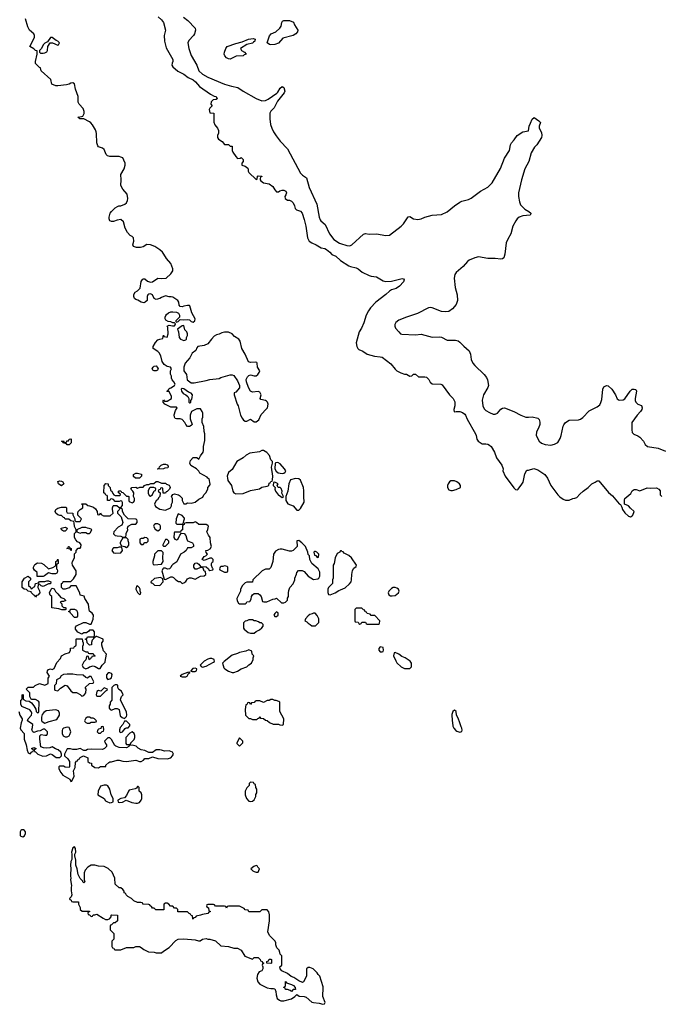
# Model space of a CAD drawing. Header units: inches. Extents: x 2348423 to 2474978, y 460702 to 613625.
# Tile 41 of 113: x 2356538 to 2363452, y 550387 to 561021. Entities that reach past the tile are written whole.
import ezdxf

# ---------------------------------------------------------------- set-up
doc = ezdxf.new("R2010")
doc.units = ezdxf.units.IN
doc.header["$MEASUREMENT"] = 0
for name, color, linetype in [('C3555', 7, 'Continuous'), ('C3556', 7, 'Continuous'), ('C3565', 7, 'Continuous')]:
    doc.layers.add(name, color=color, linetype=linetype)

msp = doc.modelspace()

# ---------------------------------------------------------------- linework, layer by layer
at = {"layer": 'C3555', "color": 5}
for points, elevation in [([(2356528, 553548), (2356541, 553510), (2356563, 553470), (2356565, 553455), (2356554, 553426), (2356544, 553370), (2356551, 553350), (2356585, 553310), (2356585, 553250), (2356607, 553190), (2356618, 553130), (2356630, 553102), (2356650, 553092), (2356670, 553114), (2356682, 553118), (2356686, 553130), (2356666, 553150), (2356690, 553162), (2356714, 553150), (2356694, 553130), (2356698, 553118), (2356710, 553114), (2356734, 553090), (2356788, 553068), (2356826, 553070), (2356870, 553091), (2356890, 553085), (2356930, 553051), (2356970, 553052), (2356988, 553070), (2356989, 553090), (2356982, 553110), (2356954, 553134), (2356925, 553145), (2356890, 553168), (2356864, 553156), (2356830, 553154), (2356796, 553156), (2356767, 553167), (2356754, 553250), (2356755, 553285), (2356770, 553302), (2356810, 553292), (2356830, 553294), (2356838, 553310), (2356838, 553330), (2356810, 553358), (2356790, 553358), (2356760, 553340), (2356730, 553338), (2356690, 553324), (2356678, 553330), (2356669, 553350), (2356676, 553376), (2356678, 553410), (2356622, 553450), (2356629, 553470), (2356664, 553510), (2356669, 553530), (2356662, 553550), (2356646, 553566), (2356562, 553602), (2356549, 553629), (2356549, 553671), (2356562, 553678), (2356566, 553690), (2356566, 553730), (2356570, 553734), (2356574, 553730), (2356574, 553690), (2356578, 553678), (2356604, 553664), (2356640, 553660), (2356664, 553644), (2356692, 553610), (2356713, 553573), (2356714, 553550), (2356730, 553534), (2356742, 553538), (2356746, 553550), (2356748, 553650), (2356740, 553660), (2356710, 553678), (2356670, 553678), (2356662, 553682), (2356648, 553710), (2356646, 553750), (2356606, 553790), (2356630, 553811), (2356687, 553813), (2356706, 553830), (2356750, 553852), (2356810, 553832), (2356846, 553850), (2356846, 553910), (2356858, 553930), (2356835, 553970), (2356838, 553990), (2356850, 554002), (2356869, 554011), (2356890, 554002), (2356910, 554012), (2356940, 554080), (2356978, 554122), (2356990, 554152), (2357028, 554172), (2357074, 554186), (2357086, 554210), (2357087, 554233), (2357122, 554238), (2357128, 554252), (2357142, 554258), (2357146, 554270), (2357146, 554330), (2357150, 554334), (2357213, 554333), (2357214, 554310), (2357222, 554290), (2357222, 554270), (2357214, 554250), (2357214, 554210), (2357253, 554193), (2357272, 554192), (2357278, 554178), (2357290, 554174), (2357330, 554174), (2357338, 554158), (2357354, 554150), (2357350, 554146), (2357318, 554142), (2357314, 554130), (2357298, 554122), (2357290, 554106), (2357286, 554110), (2357282, 554142), (2357270, 554146), (2357258, 554142), (2357253, 554107), (2357230, 554086), (2357211, 554050), (2357223, 554023), (2357250, 554011), (2357278, 554022), (2357290, 554032), (2357330, 554041), (2357354, 554034), (2357390, 554012), (2357407, 554013), (2357428, 554050), (2357459, 554081), (2357462, 554090), (2357474, 554170), (2357443, 554203), (2357425, 554265), (2357424, 554290), (2357438, 554310), (2357438, 554330), (2357370, 554358), (2357362, 554358), (2357346, 554346), (2357334, 554346), (2357334, 554334), (2357321, 554319), (2357313, 554293), (2357312, 554268), (2357290, 554266), (2357266, 554290), (2357262, 554322), (2357246, 554330), (2357262, 554338), (2357270, 554354), (2357330, 554354), (2357342, 554358), (2357346, 554370), (2357346, 554410), (2357330, 554426), (2357290, 554426), (2357284, 554416), (2357260, 554400), (2357230, 554398), (2357210, 554386), (2357167, 554407), (2357140, 554440), (2357140, 554460), (2357150, 554474), (2357228, 554512), (2357250, 554512), (2357290, 554492), (2357310, 554494), (2357332, 554548), (2357333, 554590), (2357319, 554610), (2357293, 554633), (2357286, 554646), (2357279, 554710), (2357242, 554770), (2357234, 554794), (2357190, 554806), (2357188, 554830), (2357147, 554907), (2357090, 554906), (2357070, 554886), (2357030, 554869), (2357006, 554870), (2356988, 554888), (2356988, 554932), (2357002, 554938), (2357007, 554953), (2357090, 554952), (2357118, 554982), (2357148, 555030), (2357149, 555070), (2357109, 555129), (2357105, 555150), (2357109, 555170), (2357129, 555210), (2357128, 555252), (2357146, 555270), (2357146, 555290), (2357170, 555312), (2357190, 555314), (2357196, 555324), (2357202, 555350), (2357188, 555370), (2357163, 555383), (2357143, 555403), (2357129, 555430), (2357129, 555471), (2357146, 555490), (2357146, 555510), (2357129, 555549), (2357127, 555587), (2357122, 555602), (2357090, 555608), (2357067, 555627), (2357028, 555628), (2357022, 555642), (2357010, 555646), (2356988, 555668), (2356972, 555668), (2356950, 555675), (2356929, 555690), (2356922, 555710), (2356929, 555730), (2356950, 555745), (2356990, 555758), (2357036, 555756), (2357042, 555750), (2357042, 555710), (2357050, 555694), (2357112, 555690), (2357113, 555673), (2357132, 555632), (2357133, 555613), (2357142, 555602), (2357190, 555602), (2357206, 555630), (2357166, 555670), (2357166, 555690), (2357168, 555710), (2357190, 555732), (2357218, 555750), (2357218, 555778), (2357209, 555789), (2357210, 555794), (2357250, 555794), (2357273, 555773), (2357290, 555772), (2357335, 555755), (2357357, 555737), (2357374, 555710), (2357378, 555678), (2357390, 555674), (2357402, 555678), (2357410, 555694), (2357418, 555678), (2357444, 555664), (2357516, 555664), (2357546, 555690), (2357538, 555730), (2357538, 555750), (2357546, 555770), (2357550, 555774), (2357587, 555773), (2357610, 555754), (2357630, 555754), (2357647, 555773), (2357647, 555807), (2357642, 555822), (2357630, 555826), (2357610, 555818), (2357570, 555818), (2357550, 555838), (2357530, 555846), (2357518, 555842), (2357512, 555828), (2357486, 555830), (2357486, 555870), (2357482, 555882), (2357467, 555887), (2357462, 555902), (2357446, 555910), (2357448, 555990), (2357467, 556013), (2357494, 556010), (2357494, 555990), (2357514, 555970), (2357518, 555938), (2357534, 555930), (2357544, 555904), (2357554, 555890), (2357570, 555882), (2357616, 555884), (2357626, 555890), (2357622, 555902), (2357606, 555910), (2357606, 555930), (2357610, 555934), (2357630, 555934), (2357638, 555918), (2357650, 555914), (2357690, 555874), (2357710, 555874), (2357714, 555870), (2357714, 555830), (2357718, 555818), (2357750, 555802), (2357766, 555810), (2357776, 555824), (2357778, 555850), (2357766, 555870), (2357768, 555910), (2357758, 555930), (2357738, 555950), (2357748, 555970), (2357790, 555971), (2357810, 555962), (2357833, 555973), (2357870, 555974), (2357886, 555990), (2357910, 556002), (2357930, 556002), (2357952, 556012), (2357987, 556013), (2358010, 556032), (2358030, 556032), (2358070, 556014), (2358110, 556014), (2358124, 556004), (2358150, 555994), (2358160, 555980), (2358162, 555970), (2358154, 555950), (2358130, 555926), (2358118, 555922), (2358112, 555908), (2358087, 555907), (2358082, 555962), (2358070, 555966), (2358058, 555962), (2358053, 555947), (2358038, 555942), (2358034, 555930), (2358054, 555910), (2358052, 555870), (2358040, 555860), (2358024, 555836), (2358012, 555828), (2357992, 555790), (2358005, 555765), (2358050, 555736), (2358110, 555725), (2358166, 555750), (2358178, 555770), (2358178, 555790), (2358186, 555810), (2358186, 555850), (2358178, 555870), (2358190, 555894), (2358210, 555902), (2358251, 555891), (2358264, 555884), (2358292, 555852), (2358292, 555830), (2358310, 555794), (2358330, 555794), (2358350, 555802), (2358390, 555798), (2358430, 555812), (2358470, 555842), (2358515, 555865), (2358526, 555890), (2358550, 555914), (2358567, 555953), (2358568, 555970), (2358590, 555994), (2358595, 556005), (2358582, 556062), (2358568, 556068), (2358562, 556082), (2358483, 556123), (2358470, 556146), (2358446, 556170), (2358386, 556206), (2358373, 556230), (2358381, 556259), (2358410, 556292), (2358450, 556292), (2358470, 556274), (2358489, 556310), (2358517, 556350), (2358522, 556370), (2358522, 556410), (2358535, 556475), (2358535, 556550), (2358528, 556572), (2358527, 556627), (2358508, 556672), (2358508, 556710), (2358514, 556730), (2358514, 556770), (2358509, 556790), (2358490, 556818), (2358450, 556818), (2358392, 556788), (2358376, 556750), (2358376, 556730), (2358378, 556710), (2358398, 556650), (2358390, 556638), (2358371, 556629), (2358349, 556629), (2358330, 556648), (2358322, 556670), (2358290, 556702), (2358270, 556709), (2358229, 556709), (2358215, 556715), (2358209, 556729), (2358206, 556754), (2358218, 556802), (2358238, 556830), (2358230, 556838), (2358170, 556838), (2358106, 556870), (2358086, 556890), (2358086, 556910), (2358090, 556914), (2358102, 556902), (2358130, 556902), (2358178, 556930), (2358178, 556950), (2358150, 557006), (2358130, 557006), (2358126, 557010), (2358142, 557018), (2358147, 557033), (2358158, 557042), (2358170, 557045), (2358208, 557070), (2358215, 557085), (2358202, 557110), (2358182, 557130), (2358175, 557150), (2358175, 557170), (2358167, 557193), (2358166, 557230), (2358178, 557250), (2358166, 557270), (2358130, 557275), (2358098, 557298), (2358075, 557330), (2358062, 557390), (2358043, 557423), (2358030, 557438), (2357978, 557470), (2357978, 557490), (2358005, 557535), (2358030, 557562), (2358050, 557572), (2358082, 557578), (2358090, 557614), (2358098, 557598), (2358130, 557594), (2358142, 557630), (2358135, 557695), (2358128, 557712), (2358150, 557722), (2358186, 557714), (2358210, 557714), (2358216, 557724), (2358218, 557738), (2358210, 557746), (2358190, 557746), (2358170, 557758), (2358140, 557760), (2358115, 557775), (2358109, 557789), (2358108, 557810), (2358114, 557826), (2358121, 557839), (2358145, 557855), (2358170, 557865), (2358190, 557865), (2358230, 557862), (2358251, 557851), (2358262, 557830), (2358262, 557810), (2358222, 557770), (2358222, 557762), (2358230, 557754), (2358250, 557762), (2358270, 557782), (2358310, 557778), (2358350, 557783), (2358370, 557779), (2358390, 557761), (2358410, 557756), (2358429, 557770), (2358432, 557790), (2358394, 557854), (2358373, 557930), (2358370, 557934), (2358350, 557936), (2358311, 557929), (2358290, 557919), (2358270, 557922), (2358258, 557938), (2358255, 557970), (2358245, 557990), (2358190, 558025), (2358171, 558029), (2358150, 558029), (2358110, 558038), (2358070, 558022), (2358050, 558009), (2358010, 557998), (2357989, 558009), (2357970, 558048), (2357950, 558062), (2357930, 558058), (2357922, 558050), (2357912, 558030), (2357912, 557990), (2357892, 557970), (2357876, 557964), (2357850, 557970), (2357813, 557993), (2357790, 557998), (2357778, 558010), (2357768, 558030), (2357768, 558052), (2357783, 558077), (2357810, 558092), (2357838, 558122), (2357848, 558192), (2357863, 558217), (2357870, 558222), (2357890, 558222), (2357917, 558197), (2357950, 558185), (2357970, 558191), (2358030, 558231), (2358070, 558227), (2358118, 558230), (2358170, 558278), (2358189, 558310), (2358192, 558330), (2358170, 558389), (2358121, 558441), (2358094, 558490), (2358078, 558510), (2358050, 558535), (2357995, 558570), (2357950, 558589), (2357910, 558594), (2357870, 558569), (2357840, 558560), (2357800, 558560), (2357766, 558570), (2357758, 558590), (2357769, 558630), (2357765, 558665), (2357750, 558679), (2357729, 558690), (2357703, 558723), (2357677, 558770), (2357659, 558839), (2357630, 558862), (2357590, 558855), (2357550, 558842), (2357530, 558842), (2357509, 558850), (2357502, 558870), (2357502, 558890), (2357515, 558930), (2357529, 558951), (2357569, 558991), (2357595, 559005), (2357609, 559011), (2357630, 559011), (2357672, 559028), (2357690, 559045), (2357701, 559070), (2357705, 559090), (2357697, 559137), (2357650, 559190), (2357629, 559230), (2357633, 559290), (2357629, 559350), (2357665, 559410), (2357677, 559450), (2357676, 559470), (2357663, 559503), (2357650, 559528), (2357630, 559538), (2357610, 559542), (2357510, 559542), (2357486, 559550), (2357470, 559566), (2357450, 559618), (2357433, 559633), (2357390, 559649), (2357380, 559660), (2357369, 559691), (2357368, 559792), (2357364, 559810), (2357357, 559830), (2357325, 559885), (2357307, 559907), (2357290, 559919), (2357230, 559949), (2357186, 559950), (2357166, 559970), (2357206, 559974), (2357220, 559980), (2357229, 560000)], 60), ([(2358632, 560000), (2358633, 559913), (2358644, 559884), (2358672, 559850), (2358684, 559824), (2358684, 559796), (2358672, 559770), (2358672, 559750), (2358682, 559730), (2358724, 559704), (2358750, 559674), (2358790, 559672), (2358810, 559654), (2358830, 559654), (2358832, 559610), (2358838, 559590), (2358870, 559542), (2358890, 559522), (2358916, 559524), (2358930, 559532), (2358951, 559511), (2358951, 559489), (2358934, 559470), (2358934, 559450), (2358970, 559438), (2358999, 559419), (2359005, 559410), (2359005, 559385), (2359012, 559370), (2359090, 559294), (2359102, 559298), (2359106, 559330), (2359110, 559334), (2359150, 559332), (2359150, 559326), (2359138, 559322), (2359133, 559307), (2359132, 559290), (2359140, 559280), (2359170, 559261), (2359231, 559250), (2359270, 559218), (2359290, 559182), (2359310, 559162), (2359330, 559162), (2359346, 559174), (2359370, 559179), (2359390, 559179), (2359411, 559170), (2359416, 559150), (2359411, 559130), (2359398, 559110), (2359402, 559090), (2359430, 559072), (2359450, 559071), (2359470, 559062), (2359490, 559042), (2359505, 559010), (2359510, 558982), (2359527, 558967), (2359570, 558955), (2359587, 558930), (2359610, 558862), (2359627, 558790), (2359646, 558666), (2359661, 558630), (2359690, 558610), (2359738, 558590), (2359790, 558556), (2359830, 558550), (2359850, 558538), (2359885, 558510), (2359906, 558486), (2359950, 558467), (2360000, 558422)], 60), ([(2359239, 560000), (2359236, 559950), (2359246, 559890), (2359258, 559850), (2359277, 559810), (2359306, 559766), (2359350, 559710), (2359427, 559627), (2359570, 559365), (2359590, 559342), (2359632, 559312), (2359662, 559210), (2359745, 559030), (2359770, 558890), (2359780, 558860), (2359788, 558848), (2359834, 558810), (2359883, 558710), (2359930, 558649), (2359990, 558609), (2360000, 558605)], 80), ([(2360000, 555283), (2359998, 555282), (2359994, 555270), (2359965, 555255), (2359942, 555210), (2359931, 555149), (2359922, 555130), (2359922, 554990), (2359914, 554970), (2359913, 554933), (2359872, 554888), (2359862, 554870), (2359864, 554836), (2359870, 554814), (2359890, 554808), (2359942, 554830), (2359983, 554857), (2360000, 554864)], 60)]:
    msp.add_lwpolyline(points, dxfattribs=dict(at, elevation=elevation))
at = {"layer": 'C3555', "color": 5, "elevation": 60}
for points in [[(2358310, 557718), (2358290, 557715), (2358242, 557678), (2358251, 557651), (2358258, 557590), (2358274, 557570), (2358310, 557558), (2358330, 557562), (2358338, 557570), (2358338, 557590), (2358348, 557610), (2358349, 557630), (2358342, 557650), (2358322, 557670)], [(2358790, 557647), (2358750, 557646), (2358721, 557639), (2358690, 557623), (2358661, 557619), (2358637, 557603), (2358608, 557572), (2358570, 557521), (2358530, 557501), (2358462, 557490), (2358450, 557478), (2358438, 557450), (2358401, 557419), (2358374, 557370), (2358324, 557310), (2358311, 557270), (2358311, 557230), (2358337, 557190), (2358347, 557130), (2358390, 557099), (2358422, 557098), (2358550, 557123), (2358590, 557136), (2358690, 557146), (2358710, 557156), (2358810, 557186), (2358830, 557186), (2358850, 557178), (2358890, 557122), (2358911, 557070), (2358910, 557046), (2358870, 556998), (2358854, 556990), (2358854, 556970), (2358885, 556870), (2358896, 556850), (2358921, 556750), (2358938, 556718), (2358955, 556695), (2358970, 556685), (2358990, 556685), (2359030, 556705), (2359070, 556679), (2359090, 556679), (2359119, 556700), (2359143, 556757), (2359203, 556817), (2359211, 556830), (2359221, 556870), (2359214, 556890), (2359202, 556902), (2359190, 556910), (2359140, 556920), (2359134, 556930), (2359145, 556970), (2359130, 556998), (2359110, 557006), (2359050, 556999), (2359030, 557009), (2359007, 557047), (2358986, 557110), (2358984, 557136), (2358996, 557164), (2359010, 557178), (2359030, 557186), (2359070, 557176), (2359090, 557176), (2359109, 557190), (2359124, 557210), (2359129, 557230), (2359104, 557270), (2359102, 557310), (2359097, 557317), (2359083, 557323), (2359030, 557319), (2359006, 557326), (2358973, 557410), (2358936, 557470), (2358918, 557550), (2358903, 557570), (2358858, 557598), (2358830, 557629)], [(2358010, 557228), (2357988, 557228), (2357976, 557236), (2357968, 557250), (2357978, 557270), (2357990, 557278), (2358010, 557282), (2358022, 557270), (2358031, 557250), (2358024, 557236)], [(2358290, 557038), (2358282, 557030), (2358285, 557010), (2358303, 556983), (2358331, 556971), (2358351, 556951), (2358362, 556930), (2358362, 556890), (2358370, 556882), (2358378, 556882), (2358386, 556890), (2358386, 556910), (2358396, 556924), (2358400, 556940), (2358402, 556970), (2358390, 556988), (2358360, 557000), (2358310, 557035)], [(2357070, 556429), (2357049, 556429), (2357042, 556442), (2357006, 556450), (2357002, 556462), (2356988, 556470), (2357012, 556472), (2357018, 556458), (2357030, 556454), (2357042, 556458), (2357048, 556472), (2357066, 556474), (2357070, 556492), (2357090, 556494), (2357094, 556490), (2357094, 556450)], [(2359170, 556368), (2359150, 556368), (2359126, 556354), (2359021, 556339), (2358981, 556319), (2358951, 556290), (2358881, 556250), (2358830, 556162), (2358790, 556129), (2358778, 556090), (2358779, 556070), (2358786, 556046), (2358823, 555990), (2358839, 555930), (2358850, 555911), (2358870, 555901), (2358950, 555905), (2359030, 555937), (2359126, 555954), (2359150, 555971), (2359210, 555982), (2359226, 555990), (2359230, 556014), (2359242, 556018), (2359248, 556032), (2359262, 556038), (2359268, 556052), (2359269, 556090), (2359255, 556190), (2359266, 556230), (2359266, 556250), (2359250, 556266), (2359234, 556314), (2359205, 556345)], [(2358030, 556166), (2358026, 556170), (2358042, 556178), (2358047, 556193), (2358066, 556210), (2358090, 556222), (2358110, 556222), (2358130, 556214), (2358140, 556200), (2358142, 556190), (2358138, 556182), (2358104, 556176), (2358090, 556169)], [(2359323, 556237), (2359304, 556236), (2359294, 556230), (2359291, 556170), (2359305, 556145), (2359327, 556127), (2359370, 556119), (2359390, 556125), (2359404, 556136), (2359409, 556150), (2359397, 556170), (2359350, 556223)], [(2357830, 556068), (2357788, 556068), (2357767, 556087), (2357766, 556110), (2357790, 556122), (2357810, 556122), (2357851, 556111), (2357854, 556090)], [(2356990, 555988), (2356970, 555998), (2356958, 556010), (2356950, 556034), (2356970, 556042), (2356990, 556038), (2357002, 556030), (2357014, 556010)], [(2359290, 556026), (2359278, 556022), (2359274, 555990), (2359294, 555970), (2359292, 555950), (2359298, 555930), (2359330, 555885), (2359342, 555882), (2359370, 555862), (2359386, 555870), (2359368, 555908), (2359369, 555930), (2359359, 555959), (2359350, 555968), (2359326, 555970), (2359318, 555990), (2359326, 556010)], [(2359514, 556066), (2359462, 556050), (2359442, 556010), (2359431, 555930), (2359411, 555870), (2359411, 555830), (2359432, 555792), (2359491, 555771), (2359530, 555725), (2359550, 555725), (2359570, 555742), (2359607, 555810), (2359603, 555870), (2359606, 555934), (2359600, 555970), (2359570, 556049), (2359550, 556062)], [(2357950, 555968), (2357940, 555960), (2357924, 555936), (2357924, 555904), (2357938, 555878), (2357950, 555874), (2357970, 555894), (2357990, 555934), (2358002, 555938), (2358006, 555950), (2358002, 555962), (2357987, 555967)], [(2357630, 555746), (2357618, 555742), (2357613, 555727), (2357594, 555710), (2357594, 555690), (2357632, 555652), (2357651, 555589), (2357639, 555561), (2357601, 555539), (2357554, 555490), (2357552, 555470), (2357570, 555452), (2357590, 555445), (2357630, 555442), (2357650, 555432), (2357670, 555434), (2357682, 555438), (2357687, 555453), (2357688, 555472), (2357706, 555510), (2357702, 555530), (2357708, 555550), (2357748, 555572), (2357790, 555574), (2357806, 555590), (2357806, 555610), (2357802, 555622), (2357790, 555626), (2357709, 555629), (2357669, 555669), (2357646, 555710), (2357646, 555730)], [(2358250, 555686), (2358225, 555630), (2358224, 555584), (2358233, 555573), (2358290, 555574), (2358302, 555578), (2358308, 555610), (2358318, 555630), (2358316, 555636), (2358290, 555668)], [(2358030, 555578), (2358004, 555576), (2357990, 555566), (2357982, 555550), (2358000, 555520), (2358030, 555502), (2358046, 555510), (2358056, 555524), (2358058, 555550), (2358050, 555566)], [(2358430, 555598), (2358410, 555588), (2358333, 555587), (2358318, 555582), (2358312, 555568), (2358298, 555562), (2358294, 555550), (2358294, 555510), (2358278, 555502), (2358274, 555486), (2358210, 555486), (2358204, 555476), (2358202, 555430), (2358214, 555410), (2358230, 555405), (2358250, 555414), (2358267, 555453), (2358286, 555474), (2358313, 555473), (2358332, 555452), (2358341, 555410), (2358350, 555392), (2358402, 555370), (2358412, 555350), (2358412, 555330), (2358390, 555318), (2358350, 555318), (2358334, 555290), (2358314, 555270), (2358274, 555250), (2358233, 555167), (2358214, 555150), (2358190, 555138), (2358177, 555123), (2358170, 555106), (2358154, 555090), (2358132, 555088), (2358110, 555098), (2358090, 555098), (2358085, 555095), (2358072, 555070), (2358098, 554978), (2358110, 554974), (2358170, 555005), (2358184, 555004), (2358197, 554997), (2358222, 554970), (2358253, 554953), (2358270, 554952), (2358290, 554932), (2358310, 554938), (2358330, 554952), (2358350, 554982), (2358370, 554994), (2358390, 554992), (2358430, 554978), (2358488, 555012), (2358530, 555014), (2358546, 555030), (2358542, 555062), (2358530, 555066), (2358518, 555098), (2358510, 555106), (2358490, 555106), (2358450, 555088), (2358430, 555086), (2358418, 555110), (2358418, 555130), (2358430, 555152), (2358450, 555154), (2358470, 555142), (2358490, 555114), (2358550, 555112), (2358574, 555090), (2358578, 555078), (2358590, 555074), (2358622, 555078), (2358626, 555090), (2358618, 555098), (2358608, 555128), (2358608, 555148), (2358616, 555164), (2358626, 555170), (2358626, 555190), (2358610, 555206), (2358590, 555206), (2358530, 555182), (2358506, 555190), (2358530, 555222), (2358548, 555232), (2358566, 555250), (2358550, 555266), (2358546, 555290), (2358570, 555292), (2358595, 555305), (2358608, 555330), (2358598, 555370), (2358595, 555430), (2358574, 555454), (2358558, 555490), (2358570, 555514), (2358575, 555550), (2358570, 555558), (2358550, 555568), (2358470, 555568), (2358446, 555590)], [(2357010, 555498), (2356988, 555510), (2356986, 555530), (2357030, 555542), (2357051, 555531), (2357042, 555510), (2357030, 555498)], [(2357250, 555538), (2357210, 555538), (2357154, 555510), (2357154, 555490), (2357190, 555474), (2357210, 555482), (2357250, 555482), (2357270, 555472), (2357290, 555472), (2357300, 555480), (2357318, 555510), (2357310, 555518), (2357287, 555527), (2357268, 555528)], [(2357690, 555426), (2357650, 555426), (2357624, 555376), (2357624, 555364), (2357638, 555338), (2357672, 555332), (2357690, 555322), (2357706, 555330), (2357715, 555345), (2357715, 555370), (2357707, 555393), (2357707, 555407)], [(2357890, 555428), (2357870, 555418), (2357850, 555418), (2357834, 555410), (2357834, 555370), (2357850, 555354), (2357870, 555354), (2357887, 555373), (2357910, 555374), (2357926, 555390), (2357926, 555410), (2357910, 555426)], [(2358130, 555406), (2358110, 555406), (2358082, 555350), (2358082, 555342), (2358090, 555334), (2358110, 555334), (2358146, 555370), (2358146, 555390)], [(2359550, 555396), (2359528, 555392), (2359532, 555330), (2359490, 555289), (2359470, 555282), (2359450, 555282), (2359370, 555304), (2359350, 555304), (2359330, 555299), (2359300, 555280), (2359278, 555250), (2359271, 555170), (2359250, 555106), (2359230, 555086), (2359190, 555088), (2359154, 555070), (2359054, 554970), (2359050, 554946), (2358990, 554946), (2358970, 554938), (2358942, 554910), (2358922, 554870), (2358922, 554850), (2358882, 554770), (2358884, 554744), (2358898, 554718), (2358910, 554714), (2358970, 554714), (2358982, 554718), (2358990, 554734), (2359022, 554738), (2359036, 554764), (2359038, 554790), (2359049, 554811), (2359070, 554825), (2359110, 554825), (2359131, 554811), (2359145, 554790), (2359158, 554738), (2359173, 554733), (2359207, 554733), (2359270, 554762), (2359295, 554765), (2359310, 554772), (2359364, 554724), (2359390, 554722), (2359406, 554730), (2359427, 554753), (2359428, 554772), (2359438, 554790), (2359438, 554830), (2359443, 554857), (2359455, 554890), (2359488, 554930), (2359508, 554970), (2359509, 554991), (2359527, 555033), (2359528, 555052), (2359547, 555073), (2359587, 555073), (2359610, 555062), (2359651, 555010), (2359710, 554976), (2359757, 554983), (2359768, 554990), (2359778, 555010), (2359776, 555056), (2359758, 555090), (2359690, 555148), (2359668, 555190), (2359666, 555230), (2359650, 555246), (2359648, 555270), (2359622, 555330), (2359583, 555370)], [(2357090, 555288), (2357082, 555302), (2357046, 555310), (2357062, 555318), (2357066, 555330), (2357072, 555332), (2357078, 555318), (2357094, 555310), (2357094, 555290)], [(2357630, 555326), (2357610, 555326), (2357590, 555318), (2357550, 555318), (2357545, 555315), (2357532, 555290), (2357550, 555262), (2357570, 555258), (2357630, 555262), (2357648, 555290), (2357642, 555322)], [(2358070, 555286), (2358030, 555286), (2357992, 555250), (2357992, 555230), (2357974, 555170), (2357974, 555150), (2357978, 555138), (2357990, 555134), (2358070, 555142), (2358088, 555170), (2358082, 555210), (2358087, 555267)], [(2359730, 555278), (2359724, 555276), (2359714, 555270), (2359718, 555238), (2359733, 555233), (2359750, 555214), (2359762, 555218), (2359766, 555250), (2359746, 555270)], [(2356890, 555035), (2356850, 555048), (2356805, 555015), (2356790, 555008), (2356727, 555007), (2356726, 555050), (2356696, 555076), (2356687, 555093), (2356686, 555110), (2356702, 555138), (2356730, 555154), (2356772, 555152), (2356797, 555137), (2356850, 555092), (2356896, 555104), (2356922, 555118), (2356927, 555133), (2356928, 555170), (2356942, 555178), (2356950, 555194), (2356954, 555170), (2356952, 555148), (2356938, 555142), (2356934, 555130), (2356934, 555090), (2356942, 555082), (2356945, 555070), (2356942, 555050), (2356937, 555043), (2356924, 555036)], [(2358750, 555122), (2358730, 555115), (2358710, 555115), (2358702, 555110), (2358694, 555090), (2358698, 555078), (2358750, 555054), (2358770, 555054), (2358782, 555058), (2358786, 555070), (2358786, 555110), (2358776, 555116)], [(2356670, 554874), (2356687, 554893), (2356702, 554898), (2356707, 554933), (2356742, 554938), (2356750, 554954), (2356810, 554954), (2356830, 554962), (2356850, 554962), (2356874, 554950), (2356872, 554928), (2356850, 554928), (2356790, 554898), (2356768, 554908), (2356750, 554926), (2356738, 554922), (2356734, 554890), (2356752, 554852), (2356754, 554830), (2356733, 554807), (2356718, 554802), (2356710, 554786), (2356702, 554802), (2356690, 554806), (2356666, 554830), (2356662, 554842), (2356630, 554848), (2356610, 554868), (2356586, 554870), (2356566, 554890), (2356566, 554950), (2356588, 554990), (2356630, 555012), (2356654, 554990), (2356654, 554970), (2356634, 554950), (2356634, 554910), (2356653, 554893), (2356658, 554878)], [(2358056, 554996), (2357993, 554987), (2357954, 554950), (2357958, 554938), (2357970, 554934), (2357993, 554913), (2358050, 554912), (2358086, 554950), (2358082, 554982)], [(2357010, 554674), (2357030, 554674), (2357034, 554670), (2357034, 554650), (2357030, 554646), (2356993, 554647), (2356960, 554660), (2356886, 554670), (2356886, 554790), (2356867, 554807), (2356858, 554830), (2356878, 554870), (2356890, 554882), (2356910, 554874), (2356925, 554845), (2356950, 554822), (2356981, 554781), (2357014, 554770), (2357034, 554750), (2357010, 554738), (2356990, 554738), (2356974, 554730), (2356993, 554713), (2356994, 554690)], [(2357810, 554906), (2357798, 554902), (2357792, 554870), (2357810, 554834), (2357830, 554814), (2357842, 554818), (2357846, 554830), (2357838, 554850), (2357838, 554870), (2357830, 554886)], [(2357130, 554566), (2357086, 554610), (2357082, 554622), (2357066, 554630), (2357082, 554638), (2357087, 554653), (2357130, 554654), (2357150, 554642), (2357158, 554630), (2357162, 554610), (2357160, 554580), (2357150, 554566)], [(2359310, 554626), (2359290, 554606), (2359282, 554590), (2359290, 554574), (2359310, 554574), (2359326, 554590), (2359326, 554610)], [(2359710, 554613), (2359696, 554604), (2359670, 554597), (2359650, 554584), (2359622, 554550), (2359614, 554530), (2359637, 554517), (2359650, 554502), (2359674, 554490), (2359690, 554474), (2359730, 554474), (2359766, 554510), (2359766, 554550), (2359750, 554586), (2359726, 554610)], [(2359050, 554538), (2359010, 554538), (2358990, 554528), (2358970, 554526), (2358953, 554507), (2358952, 554450), (2358960, 554440), (2359004, 554404), (2359030, 554394), (2359070, 554394), (2359090, 554414), (2359126, 554430), (2359150, 554454), (2359166, 554470), (2359166, 554490), (2359147, 554507), (2359128, 554508), (2359116, 554516), (2359087, 554527), (2359070, 554528)], [(2359010, 554215), (2358979, 554201), (2358910, 554187), (2358890, 554176), (2358830, 554157), (2358746, 554090), (2358727, 554070), (2358742, 554022), (2358752, 554010), (2358790, 553985), (2358830, 553971), (2358850, 553971), (2358890, 553986), (2358930, 554011), (2358989, 554031), (2359010, 554052), (2359038, 554070), (2359058, 554110), (2359058, 554130), (2359066, 554150), (2359048, 554170), (2359042, 554202)], [(2358610, 554122), (2358590, 554121), (2358570, 554116), (2358530, 554093), (2358485, 554050), (2358496, 554036), (2358510, 554029), (2358550, 554038), (2358630, 554082), (2358639, 554090), (2358638, 554110)], [(2357110, 553953), (2357050, 553953), (2357010, 553949), (2356987, 553933), (2356971, 553909), (2356934, 553890), (2356931, 553849), (2356914, 553830), (2356914, 553790), (2356918, 553778), (2356950, 553772), (2356979, 553801), (2357030, 553832), (2357050, 553825), (2357090, 553772), (2357110, 553754), (2357150, 553754), (2357190, 553734), (2357210, 553714), (2357230, 553722), (2357253, 553750), (2357255, 553790), (2357246, 553810), (2357290, 553852), (2357330, 553854), (2357336, 553864), (2357338, 553870), (2357310, 553926), (2357290, 553926), (2357270, 553908), (2357250, 553918), (2357223, 553943), (2357150, 553945)], [(2357510, 553968), (2357493, 553967), (2357473, 553947), (2357473, 553913), (2357490, 553894), (2357510, 553902), (2357530, 553914), (2357535, 553950), (2357530, 553958)], [(2358375, 553975), (2358350, 553972), (2358291, 553950), (2358271, 553930), (2358290, 553923), (2358330, 553923), (2358345, 553930), (2358360, 553960), (2358375, 553970)], [(2358430, 554018), (2358407, 554013), (2358386, 553990), (2358385, 553985), (2358401, 553981), (2358430, 553982), (2358446, 553990), (2358449, 554009)], [(2357450, 553806), (2357412, 553768), (2357390, 553775), (2357370, 553766), (2357362, 553730), (2357370, 553714), (2357410, 553714), (2357467, 553773), (2357482, 553778), (2357486, 553790)], [(2357590, 553838), (2357570, 553838), (2357554, 553830), (2357534, 553810), (2357532, 553670), (2357514, 553650), (2357514, 553630), (2357502, 553610), (2357504, 553584), (2357514, 553570), (2357530, 553562), (2357570, 553582), (2357590, 553582), (2357610, 553572), (2357624, 553504), (2357644, 553484), (2357670, 553474), (2357690, 553494), (2357693, 553510), (2357690, 553546), (2357626, 553670), (2357628, 553690), (2357638, 553710), (2357655, 553730), (2357638, 553770), (2357607, 553787), (2357598, 553810), (2357598, 553830)], [(2359270, 553678), (2359250, 553678), (2359231, 553669), (2359210, 553668), (2359170, 553648), (2359130, 553666), (2359090, 553666), (2359078, 553662), (2359070, 553646), (2359038, 553642), (2359030, 553626), (2359022, 553642), (2359010, 553646), (2358998, 553642), (2358993, 553627), (2358978, 553622), (2358972, 553570), (2358974, 553510), (2359010, 553474), (2359030, 553474), (2359050, 553462), (2359098, 553462), (2359107, 553473), (2359122, 553478), (2359130, 553494), (2359138, 553478), (2359170, 553474), (2359190, 553454), (2359210, 553452), (2359234, 553430), (2359273, 553413), (2359330, 553412), (2359344, 553404), (2359370, 553402), (2359386, 553410), (2359388, 553470), (2359346, 553550), (2359346, 553650), (2359336, 553656), (2359307, 553667), (2359290, 553668)], [(2356928, 553568), (2356825, 553555), (2356800, 553540), (2356782, 553518), (2356773, 553487), (2356772, 553450), (2356780, 553440), (2356810, 553422), (2356857, 553443), (2356937, 553463), (2356968, 553510), (2356968, 553530), (2356955, 553555)], [(2357290, 553488), (2357270, 553488), (2357250, 553478), (2357238, 553450), (2357242, 553442), (2357250, 553432), (2357265, 553425), (2357290, 553425), (2357310, 553434), (2357350, 553434), (2357362, 553438), (2357366, 553450), (2357346, 553470), (2357330, 553478), (2357310, 553478)], [(2357690, 553446), (2357670, 553446), (2357652, 553408), (2357624, 553376), (2357614, 553350), (2357614, 553330), (2357630, 553322), (2357646, 553330), (2357676, 553364), (2357688, 553372), (2357710, 553374), (2357727, 553393), (2357728, 553410)], [(2357050, 553379), (2357010, 553369), (2357001, 553359), (2356995, 553345), (2356996, 553310), (2357007, 553287), (2357030, 553276), (2357050, 553276), (2357070, 553285), (2357080, 553300), (2357089, 553330), (2357075, 553370), (2357070, 553375)], [(2357430, 553386), (2357418, 553382), (2357413, 553367), (2357390, 553358), (2357382, 553350), (2357374, 553330), (2357390, 553314), (2357410, 553314), (2357427, 553333), (2357442, 553338), (2357446, 553350), (2357442, 553382)], [(2357750, 553329), (2357725, 553315), (2357682, 553270), (2357684, 553204), (2357690, 553194), (2357730, 553194), (2357738, 553202), (2357738, 553210), (2357772, 553248), (2357781, 553270), (2357781, 553290), (2357772, 553312)], [(2357510, 553266), (2357490, 553266), (2357454, 553230), (2357464, 553204), (2357474, 553190), (2357474, 553170), (2357454, 553150), (2357430, 553138), (2357310, 553142), (2357270, 553138), (2357250, 553128), (2357230, 553128), (2357190, 553148), (2357150, 553138), (2357110, 553138), (2357087, 553147), (2357050, 553146), (2357022, 553090), (2357022, 553070), (2357058, 553038), (2357074, 553010), (2357074, 552950), (2357070, 552946), (2357030, 552948), (2357010, 552958), (2356970, 552958), (2356962, 552950), (2356962, 552930), (2356982, 552890), (2357003, 552863), (2357078, 552818), (2357090, 552794), (2357102, 552798), (2357126, 552850), (2357118, 552910), (2357135, 552945), (2357140, 553000), (2357150, 553014), (2357162, 553018), (2357170, 553034), (2357182, 553038), (2357190, 553054), (2357228, 553072), (2357272, 553050), (2357274, 553010), (2357290, 552994), (2357312, 552992), (2357314, 552970), (2357350, 552945), (2357390, 552942), (2357410, 552954), (2357466, 552954), (2357468, 552970), (2357500, 553000), (2357510, 553005), (2357530, 553005), (2357590, 553025), (2357610, 553025), (2357652, 553012), (2357690, 553011), (2357790, 553022), (2357830, 553011), (2357850, 553011), (2357875, 553025), (2357890, 553042), (2357930, 553042), (2357970, 553058), (2358030, 553041), (2358130, 553039), (2358168, 553050), (2358188, 553070), (2358198, 553090), (2358188, 553110), (2358170, 553119), (2358150, 553124), (2358100, 553120), (2358070, 553133), (2358050, 553135), (2358010, 553134), (2357970, 553108), (2357930, 553106), (2357890, 553128), (2357850, 553134), (2357815, 553155), (2357794, 553174), (2357750, 553186), (2357718, 553182), (2357714, 553170), (2357690, 553158), (2357610, 553162), (2357575, 553175), (2357563, 553183), (2357530, 553246)], [(2358910, 553266), (2358882, 553210), (2358882, 553202), (2358910, 553174), (2358946, 553210), (2358946, 553230)], [(2359030, 552786), (2359014, 552770), (2359014, 552750), (2358990, 552726), (2358972, 552690), (2358971, 552650), (2358985, 552610), (2359010, 552582), (2359030, 552578), (2359050, 552582), (2359070, 552594), (2359087, 552633), (2359088, 552652), (2359098, 552670), (2359098, 552710), (2359086, 552730), (2359082, 552762), (2359067, 552767), (2359062, 552782)], [(2357450, 552754), (2357410, 552742), (2357385, 552690), (2357382, 552650), (2357451, 552610), (2357465, 552585), (2357477, 552577), (2357510, 552563), (2357530, 552567), (2357548, 552572), (2357545, 552610), (2357524, 552650), (2357509, 552710), (2357490, 552748), (2357474, 552754)], [(2357818, 552738), (2357810, 552738), (2357798, 552722), (2357785, 552715), (2357720, 552700), (2357711, 552689), (2357690, 552642), (2357670, 552618), (2357630, 552609), (2357598, 552590), (2357602, 552570), (2357610, 552567), (2357646, 552570), (2357688, 552592), (2357748, 552568), (2357790, 552561), (2357810, 552561), (2357830, 552567), (2357849, 552590), (2357855, 552610), (2357855, 552650), (2357848, 552670), (2357828, 552690), (2357826, 552730)], [(2356579, 552270), (2356561, 552270), (2356550, 552263), (2356543, 552250), (2356544, 552210), (2356550, 552202), (2356570, 552195), (2356590, 552205), (2356602, 552230), (2356600, 552250), (2356590, 552264)], [(2357130, 552088), (2357110, 552078), (2357096, 552030), (2357101, 552010), (2357101, 551950), (2357091, 551930), (2357087, 551890), (2357091, 551850), (2357085, 551790), (2357085, 551770), (2357091, 551750), (2357085, 551730), (2357098, 551670), (2357092, 551648), (2357092, 551612), (2357102, 551570), (2357093, 551547), (2357074, 551530), (2357078, 551518), (2357093, 551513), (2357098, 551498), (2357110, 551494), (2357173, 551493), (2357174, 551470), (2357191, 551431), (2357192, 551412), (2357213, 551393), (2357293, 551393), (2357293, 551387), (2357278, 551382), (2357274, 551370), (2357278, 551358), (2357293, 551353), (2357310, 551334), (2357322, 551338), (2357330, 551354), (2357350, 551354), (2357370, 551362), (2357437, 551317), (2357464, 551304), (2357490, 551302), (2357506, 551310), (2357526, 551330), (2357526, 551350), (2357530, 551354), (2357594, 551350), (2357594, 551290), (2357570, 551266), (2357550, 551266), (2357530, 551246), (2357518, 551242), (2357514, 551230), (2357514, 551190), (2357554, 551150), (2357554, 551090), (2357534, 551070), (2357534, 551010), (2357538, 550998), (2357553, 550993), (2357558, 550978), (2357570, 550974), (2357630, 550974), (2357690, 551002), (2357770, 551002), (2357790, 551012), (2357830, 551012), (2357850, 551002), (2357877, 550977), (2357927, 550953), (2357990, 550951), (2358010, 550942), (2358070, 550942), (2358090, 550962), (2358150, 551002), (2358223, 551077), (2358249, 551091), (2358310, 551095), (2358430, 551083), (2358468, 551072), (2358487, 551073), (2358510, 551092), (2358550, 551098), (2358570, 551091), (2358591, 551091), (2358650, 551071), (2358710, 551018), (2358790, 551012), (2358850, 550992), (2358890, 550994), (2358930, 550972), (2358968, 550908), (2359050, 550874), (2359070, 550892), (2359110, 550894), (2359134, 550870), (2359138, 550858), (2359154, 550850), (2359158, 550838), (2359174, 550830), (2359158, 550822), (2359154, 550810), (2359162, 550790), (2359162, 550770), (2359151, 550750), (2359123, 550737), (2359105, 550710), (2359099, 550670), (2359108, 550628), (2359130, 550603), (2359210, 550564), (2359250, 550556), (2359278, 550558), (2359293, 550553), (2359304, 550524), (2359306, 550490), (2359318, 550450), (2359342, 550430), (2359355, 550425), (2359390, 550425), (2359470, 550445), (2359506, 550470), (2359530, 550494), (2359553, 550473), (2359610, 550472), (2359630, 550465), (2359690, 550411), (2359710, 550405), (2359770, 550399), (2359810, 550387), (2359828, 550392), (2359834, 550406), (2359808, 550472), (2359808, 550510), (2359815, 550530), (2359815, 550575), (2359778, 550690), (2359758, 550710), (2359748, 550728), (2359706, 550770), (2359670, 550786), (2359650, 550786), (2359634, 550770), (2359632, 550690), (2359602, 550630), (2359590, 550624), (2359550, 550641), (2359496, 550676), (2359467, 550687), (2359430, 550719), (2359368, 550750), (2359349, 550770), (2359346, 550790), (2359366, 550810), (2359366, 550910), (2359348, 550928), (2359347, 550947), (2359338, 550970), (2359315, 550995), (2359302, 551030), (2359304, 551050), (2359295, 551070), (2359235, 551130), (2359215, 551170), (2359233, 551290), (2359233, 551353), (2359227, 551387), (2359210, 551406), (2359150, 551406), (2359130, 551386), (2359010, 551386), (2359002, 551402), (2358970, 551406), (2358962, 551422), (2358910, 551446), (2358790, 551446), (2358778, 551442), (2358770, 551426), (2358762, 551442), (2358750, 551446), (2358650, 551446), (2358642, 551462), (2358630, 551466), (2358570, 551466), (2358558, 551462), (2358554, 551450), (2358558, 551438), (2358574, 551430), (2358578, 551398), (2358593, 551393), (2358593, 551387), (2358578, 551382), (2358570, 551366), (2358510, 551358), (2358490, 551348), (2358442, 551338), (2358430, 551326), (2358418, 551322), (2358410, 551306), (2358406, 551310), (2358402, 551342), (2358387, 551347), (2358382, 551362), (2358367, 551367), (2358350, 551386), (2358246, 551386), (2358246, 551410), (2358230, 551426), (2358210, 551426), (2358190, 551446), (2358167, 551447), (2358146, 551470), (2358130, 551478), (2358110, 551478), (2358094, 551470), (2358093, 551407), (2358008, 551408), (2357990, 551426), (2357970, 551426), (2357962, 551442), (2357946, 551450), (2357942, 551462), (2357930, 551466), (2357873, 551467), (2357866, 551470), (2357862, 551482), (2357847, 551487), (2357808, 551488), (2357770, 551506), (2357746, 551530), (2357706, 551550), (2357686, 551570), (2357682, 551582), (2357666, 551590), (2357666, 551610), (2357650, 551626), (2357630, 551646), (2357610, 551646), (2357570, 551686), (2357566, 551750), (2357535, 551815), (2357494, 551854), (2357450, 551874), (2357390, 551878), (2357350, 551888), (2357310, 551888), (2357272, 551868), (2357244, 551836), (2357233, 551807), (2357232, 551730), (2357242, 551710), (2357230, 551698), (2357218, 551710), (2357218, 551718), (2357190, 551746), (2357169, 551790), (2357159, 551850), (2357144, 551890), (2357143, 551943), (2357134, 551990), (2357134, 552010), (2357144, 552030), (2357139, 552070)], [(2359090, 551886), (2359064, 551876), (2359034, 551850), (2359054, 551830), (2359070, 551822), (2359090, 551814), (2359110, 551814), (2359126, 551850), (2359107, 551867), (2359102, 551882)], [(2359250, 550826), (2359206, 550830), (2359206, 550850), (2359222, 550858), (2359230, 550874), (2359250, 550874), (2359254, 550870), (2359254, 550830)], [(2359470, 550526), (2359456, 550536), (2359430, 550546), (2359407, 550547), (2359402, 550562), (2359387, 550567), (2359387, 550573), (2359402, 550578), (2359406, 550590), (2359406, 550634), (2359414, 550630), (2359418, 550618), (2359470, 550602), (2359492, 550590), (2359512, 550570), (2359513, 550547), (2359490, 550546)]]:
    msp.add_lwpolyline(points, close=True, dxfattribs=at)
at = {"layer": 'C3556', "color": 5}
for points, elevation in [([(2357229, 560000), (2357232, 560008), (2357235, 560030), (2357222, 560062), (2357178, 560110), (2357168, 560130), (2357169, 560190), (2357139, 560270), (2357128, 560330), (2357110, 560339), (2357090, 560337), (2357070, 560324), (2357044, 560316), (2356950, 560306), (2356927, 560307), (2356886, 560326), (2356874, 560374), (2356768, 560470), (2356762, 560502), (2356750, 560506), (2356708, 560548), (2356709, 560570), (2356728, 560650), (2356726, 560686), (2356710, 560688), (2356690, 560708), (2356648, 560730), (2356698, 560830), (2356698, 560850), (2356689, 560870), (2356644, 560910), (2356626, 560946), (2356599, 561030)], 60), ([(2358031, 561051), (2358070, 561021), (2358090, 560990), (2358110, 560910), (2358098, 560850), (2358099, 560790), (2358119, 560719), (2358192, 560590), (2358192, 560570), (2358183, 560550), (2358181, 560530), (2358190, 560512), (2358244, 560464), (2358310, 560433), (2358357, 560397), (2358410, 560370), (2358436, 560350), (2358480, 560300), (2358598, 560218), (2358637, 560197), (2358658, 560190), (2358661, 560181), (2358674, 560170), (2358660, 560160), (2358626, 560154), (2358605, 560135), (2358602, 560110), (2358614, 560090), (2358590, 560066), (2358582, 560050), (2358590, 560014), (2358632, 560012), (2358632, 560000)], 60), ([(2358307, 561050), (2358354, 561014), (2358430, 560930), (2358435, 560910), (2358425, 560870), (2358415, 560850), (2358362, 560798), (2358351, 560770), (2358363, 560710), (2358390, 560634), (2358449, 560530), (2358473, 560470), (2358510, 560433), (2358570, 560400), (2358750, 560324), (2358823, 560303), (2358892, 560290), (2358949, 560250), (2359090, 560169), (2359150, 560145), (2359190, 560148), (2359218, 560162), (2359313, 560227), (2359323, 560237), (2359350, 560282), (2359370, 560298), (2359388, 560288), (2359400, 560250), (2359392, 560230), (2359319, 560141), (2359284, 560070), (2359250, 560032), (2359239, 560010), (2359239, 560000)], 80)]:
    msp.add_lwpolyline(points, dxfattribs=dict(at, elevation=elevation))
for points, elevation in [([(2359250, 560749), (2359234, 560754), (2359209, 560770), (2359233, 560847), (2359252, 560868), (2359304, 560890), (2359344, 560930), (2359359, 560950), (2359368, 560992), (2359376, 561004), (2359390, 561011), (2359451, 561011), (2359494, 560994), (2359505, 560965), (2359539, 560910), (2359536, 560890), (2359518, 560870), (2359490, 560850), (2359379, 560821), (2359330, 560768), (2359290, 560755)], 80), ([(2356890, 560829), (2356870, 560828), (2356838, 560782), (2356810, 560768), (2356792, 560750), (2356774, 560710), (2356753, 560687), (2356752, 560670), (2356761, 560661), (2356790, 560658), (2356810, 560662), (2356830, 560674), (2356838, 560690), (2356842, 560730), (2356866, 560770), (2356891, 560771), (2356950, 560745), (2356958, 560750), (2356968, 560770), (2356950, 560788), (2356930, 560795)], 60), ([(2358810, 560596), (2358790, 560598), (2358770, 560609), (2358751, 560631), (2358746, 560650), (2358749, 560670), (2358763, 560710), (2358777, 560730), (2358870, 560765), (2358939, 560781), (2359006, 560810), (2359057, 560817), (2359070, 560816), (2359081, 560810), (2359077, 560790), (2359063, 560777), (2359050, 560769), (2358990, 560755), (2358922, 560710), (2358932, 560690), (2358965, 560670), (2358981, 560650), (2358960, 560640), (2358950, 560630), (2358873, 560627), (2358830, 560605)], 80)]:
    msp.add_lwpolyline(points, close=True, dxfattribs=dict(at, elevation=elevation))
at = {"layer": 'C3565', "color": 5}
for points, elevation in [([(2360000, 558605), (2360070, 558581), (2360100, 558580), (2360124, 558590), (2360250, 558705), (2360270, 558713), (2360310, 558706), (2360390, 558710), (2360490, 558690), (2360530, 558695), (2360656, 558790), (2360682, 558818), (2360730, 558891), (2360750, 558896), (2360790, 558870), (2360835, 558865), (2360870, 558870), (2360910, 558890), (2360991, 558909), (2361090, 558917), (2361153, 558947), (2361230, 559010), (2361290, 559052), (2361310, 559062), (2361382, 559078), (2361410, 559092), (2361510, 559169), (2361590, 559213), (2361639, 559261), (2361726, 559414), (2361770, 559527), (2361825, 559610), (2361834, 559670), (2361845, 559690), (2361875, 559725), (2361906, 559770), (2361970, 559810), (2362030, 559822), (2362038, 559870), (2362050, 559905), (2362070, 559946), (2362090, 559965), (2362142, 559930), (2362155, 559915), (2362158, 559910), (2362146, 559870), (2362146, 559850), (2362170, 559802), (2362173, 559770), (2362169, 559750), (2362119, 559670), (2362096, 559644), (2362057, 559583), (2362032, 559490), (2361989, 559410), (2361953, 559290), (2361922, 559150), (2361922, 559110), (2361933, 559053), (2361943, 559023), (2361990, 558974), (2362033, 558950), (2362054, 558930), (2362054, 558926), (2362046, 558910), (2361970, 558902), (2361930, 558890), (2361909, 558871), (2361892, 558848), (2361860, 558790), (2361840, 558710), (2361805, 558650), (2361788, 558610), (2361775, 558490), (2361764, 558450), (2361750, 558438), (2361730, 558434), (2361670, 558441), (2361590, 558441), (2361490, 558461), (2361450, 558451), (2361390, 558424), (2361370, 558410), (2361324, 558356), (2361249, 558290), (2361233, 558270), (2361228, 558230), (2361239, 558130), (2361258, 558050), (2361262, 557990), (2361250, 557944), (2361210, 557898), (2361171, 557870), (2361130, 557866), (2361090, 557871), (2360990, 557909), (2360970, 557912), (2360950, 557910), (2360832, 557848), (2360711, 557810), (2360630, 557777), (2360598, 557750), (2360587, 557730), (2360586, 557710), (2360595, 557690), (2360630, 557649), (2360649, 557629), (2360664, 557624), (2360810, 557617), (2360870, 557623), (2360990, 557592), (2361070, 557597), (2361090, 557593), (2361150, 557560), (2361241, 557561), (2361270, 557552), (2361290, 557539), (2361330, 557495), (2361390, 557443), (2361404, 557410), (2361412, 557350), (2361430, 557312), (2361450, 557286), (2361550, 557190), (2361575, 557155), (2361586, 557130), (2361597, 557070), (2361591, 557050), (2361543, 556970), (2361529, 556911), (2361537, 556850), (2361550, 556820), (2361570, 556801), (2361610, 556777), (2361650, 556762), (2361670, 556760), (2361695, 556770), (2361730, 556814), (2361750, 556827), (2361770, 556828), (2361870, 556791), (2361946, 556750), (2362001, 556730), (2362030, 556727), (2362070, 556733), (2362130, 556716), (2362143, 556703), (2362153, 556673), (2362153, 556650), (2362138, 556610), (2362116, 556570), (2362112, 556530), (2362145, 556470), (2362170, 556446), (2362210, 556432), (2362270, 556427), (2362310, 556436), (2362345, 556455), (2362370, 556497), (2362382, 556530), (2362402, 556630), (2362410, 556646), (2362430, 556669), (2362470, 556696), (2362570, 556700), (2362590, 556706), (2362616, 556724), (2362685, 556795), (2362770, 556840), (2362798, 556862), (2362812, 556888), (2362822, 556918), (2362831, 557030), (2362844, 557056), (2362870, 557070), (2362890, 557066), (2362930, 557032), (2362968, 556970), (2362986, 556926), (2363010, 556911), (2363050, 556915), (2363070, 556928), (2363126, 557010), (2363149, 557030), (2363170, 557032), (2363188, 557028), (2363197, 557010), (2363181, 556930), (2363182, 556910), (2363188, 556890), (2363210, 556870), (2363250, 556856), (2363258, 556830), (2363252, 556810), (2363238, 556790), (2363203, 556750), (2363145, 556670), (2363144, 556590), (2363150, 556562), (2363165, 556545), (2363208, 556528), (2363230, 556511), (2363272, 556470), (2363290, 556434), (2363314, 556410), (2363430, 556392), (2363510, 556362)], 80), ([(2360000, 558422), (2360001, 558421), (2360090, 558364), (2360110, 558355), (2360170, 558341), (2360190, 558332), (2360234, 558294), (2360310, 558257), (2360330, 558251), (2360390, 558244), (2360461, 558201), (2360490, 558194), (2360550, 558196), (2360666, 558225), (2360681, 558221), (2360688, 558210), (2360679, 558190), (2360638, 558142), (2360602, 558118), (2360550, 558103), (2360530, 558091), (2360490, 558053), (2360381, 557970), (2360326, 557910), (2360303, 557877), (2360276, 557830), (2360253, 557747), (2360226, 557690), (2360201, 557650), (2360171, 557530), (2360176, 557490), (2360186, 557470), (2360198, 557458), (2360240, 557440), (2360288, 557408), (2360368, 557388), (2360430, 557381), (2360450, 557375), (2360543, 557303), (2360590, 557245), (2360610, 557228), (2360650, 557206), (2360690, 557191), (2360711, 557191), (2360750, 557172), (2360770, 557174), (2360790, 557194), (2360810, 557194), (2360844, 557164), (2360910, 557164), (2360930, 557159), (2360954, 557134), (2360970, 557106), (2360990, 557090), (2361083, 557083), (2361096, 557076), (2361176, 556970), (2361216, 556930), (2361234, 556894), (2361234, 556850), (2361223, 556810), (2361226, 556786), (2361249, 556791), (2361290, 556791), (2361319, 556779), (2361341, 556761), (2361350, 556751), (2361368, 556708), (2361456, 556550), (2361465, 556530), (2361471, 556490), (2361485, 556470), (2361530, 556441), (2361570, 556441), (2361590, 556435), (2361610, 556425), (2361625, 556410), (2361661, 556350), (2361685, 556290), (2361742, 556210), (2361755, 556170), (2361754, 556150), (2361779, 556090), (2361870, 555965), (2361890, 555946), (2361910, 555945), (2361918, 555950), (2361957, 556003), (2361972, 556028), (2361990, 556118), (2362010, 556156), (2362030, 556156), (2362086, 556174), (2362130, 556159), (2362205, 556110), (2362236, 556070), (2362270, 555992), (2362345, 555890), (2362367, 555867), (2362402, 555842), (2362430, 555831), (2362470, 555832), (2362509, 555851), (2362530, 555852), (2362550, 555862), (2362582, 555898), (2362618, 555930), (2362672, 555968), (2362713, 556007), (2362750, 556025), (2362770, 556042), (2362790, 556039), (2362893, 555913), (2362938, 555878), (2363010, 555791), (2363024, 555784), (2363037, 555757), (2363044, 555730), (2363070, 555694), (2363110, 555659), (2363130, 555651), (2363150, 555661), (2363157, 555670), (2363169, 555710), (2363130, 555744), (2363110, 555769), (2363066, 555790), (2363066, 555834), (2363069, 555851), (2363135, 555905), (2363150, 555931), (2363170, 555946), (2363190, 555946), (2363230, 555931), (2363310, 555966), (2363350, 555961), (2363410, 555966), (2363438, 555950), (2363450, 555932), (2363451, 555891), (2363470, 555872)], 60), ([(2360000, 554864), (2360050, 554886), (2360099, 554930), (2360114, 554950), (2360119, 554970), (2360122, 555030), (2360130, 555074), (2360143, 555097), (2360170, 555114), (2360173, 555130), (2360118, 555210), (2360090, 555234), (2360040, 555260), (2360030, 555274), (2360016, 555276), (2360010, 555286), (2360000, 555283)], 60)]:
    msp.add_lwpolyline(points, dxfattribs=dict(at, elevation=elevation))
at = {"layer": 'C3565', "color": 5, "elevation": 60}
for points in [[(2361230, 556039), (2361190, 556039), (2361176, 556030), (2361161, 556010), (2361157, 555990), (2361157, 555970), (2361170, 555943), (2361190, 555935), (2361210, 555935), (2361250, 555948), (2361295, 555970), (2361297, 555990), (2361284, 556010), (2361255, 556030)], [(2360590, 554889), (2360570, 554889), (2360550, 554879), (2360523, 554850), (2360514, 554830), (2360523, 554810), (2360540, 554800), (2360559, 554799), (2360590, 554804), (2360626, 554830), (2360634, 554850), (2360625, 554870), (2360610, 554880)], [(2360230, 554666), (2360170, 554666), (2360154, 554650), (2360154, 554530), (2360158, 554518), (2360190, 554514), (2360198, 554498), (2360210, 554494), (2360222, 554498), (2360230, 554514), (2360270, 554514), (2360278, 554498), (2360290, 554494), (2360410, 554494), (2360422, 554498), (2360426, 554530), (2360370, 554586), (2360330, 554586), (2360322, 554602), (2360287, 554607), (2360282, 554622), (2360267, 554627), (2360262, 554642), (2360247, 554647)], [(2360430, 554246), (2360414, 554230), (2360414, 554210), (2360430, 554194), (2360450, 554194), (2360462, 554198), (2360466, 554210), (2360462, 554242)], [(2360590, 554186), (2360578, 554182), (2360574, 554150), (2360598, 554098), (2360610, 554074), (2360654, 554030), (2360690, 554014), (2360750, 554014), (2360767, 554033), (2360768, 554050), (2360768, 554070), (2360753, 554093), (2360698, 554130), (2360664, 554144), (2360630, 554168)], [(2361230, 553562), (2361212, 553550), (2361203, 553517), (2361205, 553450), (2361211, 553429), (2361212, 553390), (2361222, 553370), (2361245, 553345), (2361257, 553337), (2361290, 553326), (2361310, 553334), (2361313, 553347), (2361309, 553370), (2361302, 553382), (2361290, 553428), (2361270, 553479), (2361253, 553510), (2361248, 553550)]]:
    msp.add_lwpolyline(points, close=True, dxfattribs=at)

doc.saveas('drawing.dxf')
